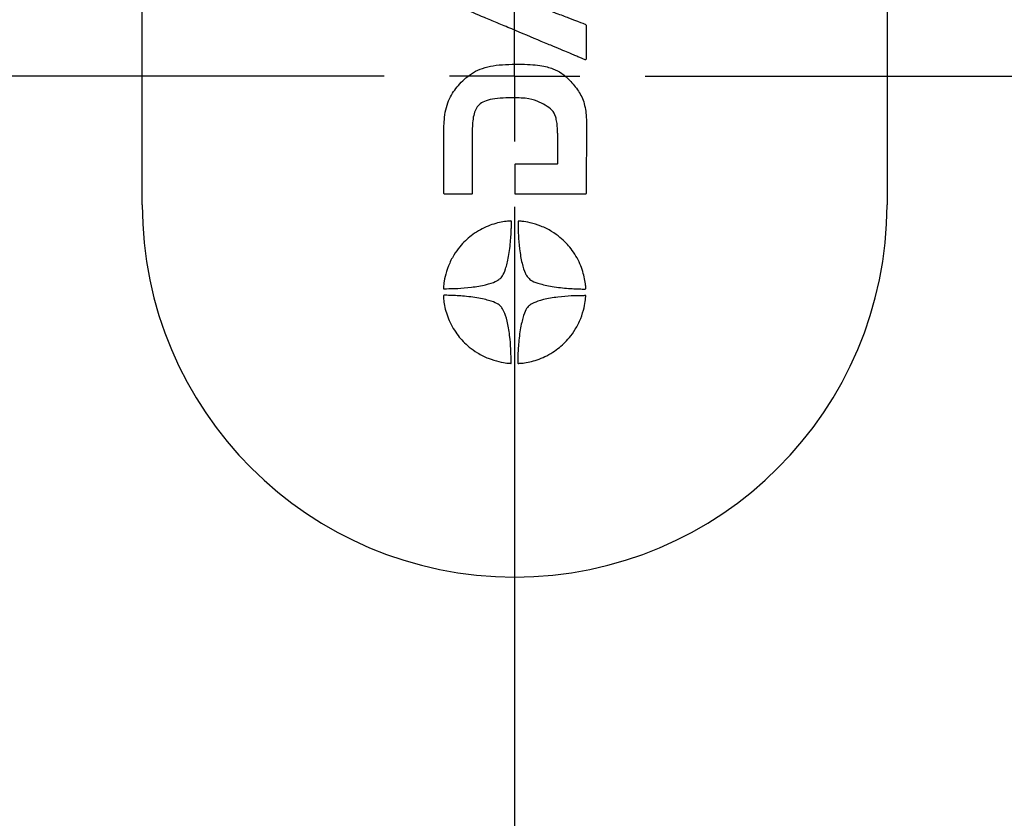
# Model space of a CAD drawing. Header units: millimetres. Extents: x 0 to 776, y 0 to 594.
# Tile 20 of 52: x 115 to 153, y 400 to 432. Entities that reach past the tile are written whole.
import ezdxf

# ---------------------------------------------------------------- set-up
doc = ezdxf.new("R2010")
doc.units = ezdxf.units.MM
doc.header["$LTSCALE"] = 2.75
doc.linetypes.add('CENTERX2', pattern=[20.32, 12.7, -2.54, 2.54, -2.54])
doc.layers.add('CENTER', color=40, linetype='CENTERX2')
doc.layers.add('DIMENSIONS', color=140, linetype='Continuous', lineweight=25)
doc.styles.add('SLDTEXTSTYLE0', font='TXT', dxfattribs={"width": 0.7})
doc.dimstyles.new('SLDDIMSTYLE0', dxfattribs={"dimtxt": 5.934521, "dimasz": 9.0805, "dimexe": 0, "dimexo": 0.0625, "dimgap": 1.48363, "dimtad": 0, "dimtih": 1, "dimtoh": 1, "dimdec": 1, "dimrnd": 1e-09, "dimzin": 4, "dimdsep": 46, "dimtxsty": 'SLDTEXTSTYLE0', "dimsah": 1, "dimcen": 0.09, "dimadec": 0, "dimazin": 1, "dimtfac": 1, "dimtdec": 1, "dimtofl": 0, "dimtmove": 0, "dimatfit": 3, "dimfxl": 0, "dimfrac": 2, "dimtolj": 1, "dimtzin": 12, "dimarcsym": 0})
doc.dimstyles.new('SLDDIMSTYLE1', dxfattribs={"dimtxt": 5.934521, "dimasz": 9.0805, "dimexe": 0, "dimexo": 0.0625, "dimgap": 1.48363, "dimtad": 0, "dimtih": 1, "dimtoh": 1, "dimdec": 1, "dimrnd": 1e-09, "dimzin": 12, "dimdsep": 46, "dimtxsty": 'SLDTEXTSTYLE0', "dimsah": 1, "dimcen": 0.09, "dimadec": 0, "dimazin": 3, "dimtfac": 1, "dimtdec": 1, "dimtofl": 0, "dimtmove": 0, "dimatfit": 3, "dimfxl": 0, "dimfrac": 2, "dimtolj": 1, "dimtzin": 12, "dimarcsym": 0})
doc.dimstyles.new('SLDDIMSTYLE5', dxfattribs={"dimtxt": 5.934521, "dimasz": 9.0805, "dimexe": 0, "dimexo": 0.0625, "dimgap": 1.48363, "dimtad": 0, "dimtih": 1, "dimtoh": 1, "dimdec": 1, "dimrnd": 1e-09, "dimzin": 12, "dimdsep": 46, "dimtxsty": 'SLDTEXTSTYLE0', "dimsah": 1, "dimcen": 0, "dimadec": 0, "dimazin": 3, "dimtfac": 1, "dimtdec": 1, "dimtofl": 0, "dimtmove": 0, "dimatfit": 3, "dimfxl": 0, "dimfrac": 2, "dimtolj": 1, "dimtzin": 12, "dimarcsym": 0})

# ---------------------------------------------------------------- blocks, each defined once
blk = doc.blocks.new('_D_20')
at = {"layer": 'DIMENSIONS'}
for p, q in [((78.056, 429.326), (56.414, 429.326)), ((65.145, 429.326), (65.145, 412.12)), ((56.328, 401.36), (54.335, 401.36)), ((54.335, 401.36), (54.335, 391.928)), ((73.963, 401.36), (75.956, 401.36)), ((75.956, 401.36), (75.956, 391.928)), ((54.335, 391.928), (56.328, 391.928)), ((75.956, 391.928), (73.963, 391.928)), ((65.145, 369.326), (65.145, 390.599)), ((130.517, 369.326), (56.414, 369.326))]:
    blk.add_line(p, q, dxfattribs=at)
for points in [[(65.145, 429.326), (63.748, 420.246), (66.542, 420.246)], [(65.145, 369.326), (66.542, 378.407), (63.748, 378.407)]]:
    blk.add_solid(points, dxfattribs=at)
at = {"layer": 'DIMENSIONS', "char_height": 5.8208, "attachment_point": 1, "style": 'SLDTEXTSTYLE0'}
for s, insert in [('60.0', (56.328, 410.192)), ('2.36', (56.328, 399.431))]:
    blk.add_mtext(s, dxfattribs=dict(at, insert=insert))
blk = doc.blocks.new('_D_22')
at = {"layer": 'DIMENSIONS'}
for p, q in [((87.969, 481.826), (28.787, 481.826)), ((37.519, 481.826), (37.519, 438.894)), ((28.701, 428.133), (26.708, 428.133)), ((26.708, 428.133), (26.708, 418.701)), ((46.336, 428.133), (48.329, 428.133)), ((48.329, 428.133), (48.329, 418.701)), ((26.708, 418.701), (28.701, 418.701)), ((48.329, 418.701), (46.336, 418.701)), ((37.519, 369.432), (37.519, 417.373)), ((130.517, 369.432), (28.787, 369.432))]:
    blk.add_line(p, q, dxfattribs=at)
for points in [[(37.519, 481.826), (36.122, 472.746), (38.916, 472.746)], [(37.519, 369.432), (38.916, 378.512), (36.122, 378.512)]]:
    blk.add_solid(points, dxfattribs=at)
at = {"layer": 'DIMENSIONS', "char_height": 5.8208, "attachment_point": 1, "style": 'SLDTEXTSTYLE0'}
for s, insert in [('112.4', (26.233, 436.965)), ('4.42', (28.701, 426.205))]:
    blk.add_mtext(s, dxfattribs=dict(at, insert=insert))
blk = doc.blocks.new('_D_24')
at = {"layer": 'DIMENSIONS'}
for p, q in [((81.11, 511.787), (79.117, 511.787)), ((79.117, 511.787), (79.117, 502.355)), ((98.745, 511.787), (100.738, 511.787)), ((100.738, 511.787), (100.738, 502.355)), ((120.688, 511.787), (103.225, 511.787)), ((126.048, 478.609), (120.688, 511.787)), ((79.117, 502.355), (81.11, 502.355)), ((100.738, 502.355), (98.745, 502.355))]:
    blk.add_line(p, q, dxfattribs=at)
blk.add_solid([(126.048, 478.609), (125.979, 487.796), (123.22, 487.35)], dxfattribs=at)
at = {"layer": 'DIMENSIONS', "char_height": 5.8208, "attachment_point": 1, "style": 'SLDTEXTSTYLE0'}
for s, insert in [('%%c', (76.63, 520.619)), ('99.8', (85.59, 520.619)), ('3.93', (81.11, 509.859))]:
    blk.add_mtext(s, dxfattribs=dict(at, insert=insert))
blk = doc.blocks.new('SW_CENTERMARKSYMBOL_6')
at = {"layer": 'CENTER', "color": 0}
for p, q in [((0, 0), (0, 2.54)), ((-5.08, 0), (-52.461, 0)), ((0, 0), (-2.54, 0)), ((0, 0), (0, -2.54)), ((0, 0), (2.54, 0)), ((5.08, 0), (52.461, 0)), ((0, -5.08), (0, -52.461))]:
    blk.add_line(p, q, dxfattribs=at)

msp = doc.modelspace()

# ---------------------------------------------------------------- linework, layer by layer
for p, q in [((119.509, 424.326), (119.509, 474.191)), ((148.509, 474.191), (148.509, 424.326))]:
    msp.add_line(p, q)
for radius in [49.921, 49.719, 47.221]:
    msp.add_circle((134.009, 429.326), radius)
msp.add_arc((134.009, 424.326), 14.5, 180, 0)
for points, knots in [([(131.677, 433.766), (131.667, 433.762), (131.67, 433.763), (131.669, 433.763), (131.67, 433.763), (131.661, 433.759), (131.649, 433.755), (131.567, 433.712), (131.492, 433.671), (131.33, 433.533), (131.25, 433.437), (131.151, 433.211), (131.129, 433.081), (131.128, 432.817), (131.149, 432.683), (131.246, 432.446), (131.325, 432.344), (131.45, 432.234), (131.492, 432.204), (131.575, 432.153), (131.615, 432.132), (131.706, 432.089), (131.757, 432.067), (131.888, 432.011), (131.969, 431.977), (132.263, 431.853), (132.527, 431.743), (132.99, 431.549), (133.157, 431.479), (133.511, 431.33), (133.7, 431.251), (134.283, 431.007), (134.694, 430.835), (135.22, 430.615), (135.381, 430.547), (135.664, 430.429), (135.786, 430.378), (136.099, 430.247), (136.234, 430.19), (136.406, 430.118), (136.458, 430.096), (136.555, 430.056), (136.6, 430.037), (136.714, 429.989), (136.759, 429.969), (136.798, 429.97), (136.798, 429.993), (136.799, 430.114), (136.799, 430.215), (136.799, 430.443), (136.799, 430.565), (136.799, 430.8), (136.799, 430.919), (136.799, 431.129), (136.8, 431.216), (136.796, 431.316), (136.795, 431.331), (136.719, 431.372), (136.637, 431.402), (136.364, 431.506), (136.248, 431.55), (135.968, 431.657), (135.803, 431.72), (135.25, 431.931), (134.801, 432.102), (134.151, 432.35), (133.939, 432.431), (133.556, 432.577), (133.384, 432.643), (133.1, 432.751), (132.988, 432.794), (132.824, 432.858), (132.771, 432.879), (132.712, 432.911), (132.705, 432.921), (132.728, 432.945), (132.758, 432.959), (132.856, 432.997), (132.923, 433.022), (133.087, 433.083), (133.183, 433.118), (133.688, 433.305), (134.159, 433.48), (134.491, 433.601), (134.538, 433.619), (134.565, 433.602), (134.569, 433.589), (134.572, 433.543), (134.573, 433.51), (134.573, 433.386), (134.573, 433.268), (134.573, 433.121), (134.573, 433.078), (134.573, 433.008), (134.573, 432.981), (134.578, 432.926), (134.583, 432.918), (134.658, 432.912), (134.695, 432.912), (134.798, 432.911), (134.864, 432.911), (135.089, 432.911), (135.27, 432.911), (135.466, 432.911), (135.52, 432.911), (135.6, 432.912), (135.627, 432.913), (135.68, 432.919), (135.683, 432.93), (135.687, 433.013), (135.686, 433.089), (135.686, 433.289), (135.686, 433.413), (135.686, 433.67), (135.686, 433.802), (135.686, 433.937), (135.687, 433.971), (135.69, 434.02), (135.694, 434.036), (135.709, 434.059), (135.722, 434.068), (135.766, 434.09), (135.797, 434.103), (135.919, 434.153), (136.038, 434.203), (136.283, 434.303), (136.407, 434.354), (136.614, 434.44), (136.694, 434.472), (136.781, 434.512), (136.792, 434.52), (136.798, 434.578), (136.799, 434.605), (136.799, 434.682), (136.799, 434.731), (136.799, 434.903), (136.799, 435.049), (136.799, 435.314), (136.799, 435.434), (136.799, 435.637), (136.799, 435.722), (136.799, 435.842), (136.8, 435.874), (136.786, 435.895), (136.768, 435.888), (136.655, 435.842), (136.561, 435.803), (136.292, 435.69), (136.116, 435.617), (135.658, 435.426), (135.373, 435.307), (134.764, 435.053), (134.443, 434.92), (133.993, 434.732), (133.848, 434.671), (133.566, 434.554), (133.429, 434.497), (133.153, 434.382), (133.014, 434.324), (132.731, 434.205), (132.587, 434.145), (132.314, 434.032), (132.186, 433.978), (131.974, 433.89), (131.891, 433.855), (131.713, 433.781), (131.687, 433.77), (131.677, 433.766)], [0, 0, 0, 0, 0.015625, 0.015625, 0.03125, 0.03125, 0.046875, 0.046875, 0.0625, 0.0625, 0.078125, 0.078125, 0.09375, 0.09375, 0.109375, 0.109375, 0.125, 0.125, 0.132812, 0.132812, 0.140625, 0.140625, 0.148437, 0.148437, 0.15625, 0.15625, 0.171875, 0.171875, 0.179687, 0.179687, 0.1875, 0.1875, 0.203125, 0.203125, 0.210938, 0.210938, 0.21875, 0.21875, 0.234375, 0.234375, 0.242188, 0.242188, 0.25, 0.25, 0.265625, 0.265625, 0.28125, 0.28125, 0.296875, 0.296875, 0.3125, 0.3125, 0.328125, 0.328125, 0.34375, 0.34375, 0.359375, 0.359375, 0.375, 0.375, 0.382813, 0.382813, 0.390625, 0.390625, 0.40625, 0.40625, 0.414063, 0.414063, 0.421875, 0.421875, 0.429688, 0.429688, 0.4375, 0.4375, 0.445313, 0.445313, 0.453125, 0.453125, 0.460938, 0.460938, 0.46875, 0.46875, 0.5, 0.5, 0.515625, 0.515625, 0.523438, 0.523438, 0.53125, 0.53125, 0.546875, 0.546875, 0.554688, 0.554688, 0.5625, 0.5625, 0.578125, 0.578125, 0.585938, 0.585938, 0.59375, 0.59375, 0.609375, 0.609375, 0.617188, 0.617188, 0.625, 0.625, 0.640625, 0.640625, 0.65625, 0.65625, 0.671875, 0.671875, 0.6875, 0.6875, 0.695313, 0.695313, 0.703125, 0.703125, 0.710938, 0.710938, 0.71875, 0.71875, 0.734375, 0.734375, 0.75, 0.75, 0.765625, 0.765625, 0.78125, 0.78125, 0.789062, 0.789062, 0.796875, 0.796875, 0.8125, 0.8125, 0.828125, 0.828125, 0.84375, 0.84375, 0.859375, 0.859375, 0.875, 0.875, 0.890625, 0.890625, 0.90625, 0.90625, 0.921875, 0.921875, 0.9375, 0.9375, 0.945312, 0.945312, 0.953125, 0.953125, 0.960937, 0.960937, 0.96875, 0.96875, 0.976563, 0.976563, 0.984375, 0.984375, 1, 1, 1, 1]), ([(135.686, 426.979), (135.686, 426.935), (135.686, 426.887), (135.686, 426.762), (135.686, 426.686), (135.686, 426.523), (135.686, 426.439), (135.686, 426.287), (135.686, 426.219), (135.686, 426.046), (135.686, 425.976), (135.686, 425.93), (135.686, 425.923), (135.68, 425.916), (135.674, 425.916), (135.643, 425.915), (135.618, 425.915), (135.542, 425.915), (135.492, 425.915), (135.313, 425.915), (135.158, 425.915), (134.879, 425.915), (134.778, 425.915), (134.574, 425.915), (134.471, 425.915), (134.291, 425.915), (134.215, 425.915), (134.107, 425.915), (134.075, 425.916), (134.038, 425.914), (134.032, 425.912), (134.027, 425.894), (134.027, 425.878), (134.027, 425.793), (134.027, 425.68), (134.027, 425.441), (134.027, 425.321), (134.027, 425.083), (134.027, 424.959), (134.027, 424.829), (134.027, 424.797), (134.027, 424.756), (134.028, 424.747), (134.034, 424.737), (134.041, 424.737), (134.074, 424.736), (134.102, 424.736), (134.181, 424.736), (134.232, 424.736), (134.353, 424.736), (134.422, 424.736), (134.588, 424.736), (134.685, 424.736), (134.918, 424.736), (135.053, 424.736), (135.343, 424.736), (135.497, 424.736), (135.788, 424.736), (135.924, 424.736), (136.272, 424.736), (136.426, 424.736), (136.606, 424.736), (136.655, 424.736), (136.729, 424.736), (136.752, 424.736), (136.779, 424.738), (136.784, 424.739), (136.789, 424.756), (136.789, 424.771), (136.79, 424.862), (136.791, 424.986), (136.793, 425.276), (136.795, 425.44), (136.798, 425.82), (136.8, 426.033), (136.803, 426.42), (136.804, 426.593), (136.807, 426.914), (136.809, 427.059), (136.81, 427.205), (136.81, 427.206), (136.81, 427.246), (136.81, 427.267), (136.81, 427.327), (136.81, 427.366), (136.81, 427.442), (136.81, 427.478), (136.808, 427.554), (136.807, 427.597), (136.8, 427.719), (136.795, 427.799), (136.774, 427.984), (136.758, 428.087), (136.714, 428.284), (136.685, 428.377), (136.614, 428.547), (136.573, 428.623), (136.479, 428.771), (136.427, 428.842), (136.315, 428.984), (136.256, 429.055), (136.135, 429.188), (136.074, 429.25), (135.955, 429.357), (135.897, 429.402), (135.729, 429.52), (135.624, 429.573), (135.362, 429.672), (135.206, 429.717), (134.88, 429.764), (134.755, 429.776), (134.474, 429.792), (134.318, 429.796), (133.992, 429.798), (133.823, 429.795), (133.492, 429.779), (133.331, 429.765), (132.878, 429.692), (132.62, 429.6), (132.192, 429.35), (132.021, 429.194), (131.805, 428.955), (131.739, 428.875), (131.617, 428.709), (131.56, 428.623), (131.458, 428.431), (131.413, 428.324), (131.341, 428.089), (131.313, 427.959), (131.277, 427.704), (131.267, 427.58), (131.257, 427.372), (131.256, 427.288), (131.255, 427.13), (131.255, 427.052), (131.255, 426.845), (131.255, 426.716), (131.255, 426.417), (131.255, 426.249), (131.255, 425.91), (131.255, 425.739), (131.255, 425.419), (131.255, 425.271), (131.255, 425.026), (131.255, 424.932), (131.255, 424.808), (131.255, 424.776), (131.26, 424.743), (131.264, 424.739), (131.294, 424.736), (131.319, 424.736), (131.401, 424.736), (131.456, 424.736), (131.653, 424.736), (131.822, 424.736), (132.047, 424.736), (132.117, 424.736), (132.23, 424.736), (132.273, 424.736), (132.328, 424.737), (132.341, 424.737), (132.355, 424.746), (132.356, 424.756), (132.357, 424.808), (132.357, 424.853), (132.357, 424.985), (132.357, 425.073), (132.357, 425.271), (132.357, 425.381), (132.357, 425.606), (132.357, 425.723), (132.357, 425.963), (132.357, 426.087), (132.357, 426.337), (132.357, 426.462), (132.357, 426.689), (132.357, 426.79), (132.357, 426.958), (132.357, 427.025), (132.357, 427.159), (132.358, 427.229), (132.364, 427.396), (132.369, 427.491), (132.391, 427.683), (132.408, 427.778), (132.455, 427.947), (132.486, 428.021), (132.604, 428.216), (132.715, 428.311), (132.997, 428.409), (133.112, 428.434), (133.375, 428.468), (133.523, 428.477), (133.816, 428.488), (133.96, 428.488), (134.215, 428.484), (134.327, 428.479), (134.621, 428.451), (134.763, 428.412), (135.002, 428.315), (135.104, 428.259), (135.301, 428.14), (135.391, 428.077), (135.525, 427.935), (135.573, 427.856), (135.626, 427.684), (135.64, 427.618), (135.663, 427.473), (135.671, 427.395), (135.681, 427.247), (135.683, 427.178), (135.686, 427.067), (135.686, 427.023), (135.686, 426.979)], [0, 0, 0, 0, 0.007812, 0.007812, 0.015625, 0.015625, 0.023437, 0.023437, 0.03125, 0.03125, 0.046875, 0.046875, 0.054687, 0.054687, 0.0625, 0.0625, 0.070312, 0.070312, 0.078125, 0.078125, 0.09375, 0.09375, 0.101562, 0.101562, 0.109375, 0.109375, 0.117187, 0.117187, 0.125, 0.125, 0.132812, 0.132812, 0.140625, 0.140625, 0.15625, 0.15625, 0.171875, 0.171875, 0.1875, 0.1875, 0.195312, 0.195312, 0.203125, 0.203125, 0.210937, 0.210937, 0.21875, 0.21875, 0.226562, 0.226562, 0.234375, 0.234375, 0.242187, 0.242187, 0.25, 0.25, 0.257812, 0.257812, 0.265625, 0.265625, 0.28125, 0.28125, 0.289062, 0.289062, 0.296875, 0.296875, 0.304687, 0.304687, 0.3125, 0.3125, 0.328125, 0.328125, 0.34375, 0.34375, 0.359375, 0.359375, 0.375, 0.375, 0.390625, 0.390625, 0.40625, 0.40625, 0.414062, 0.414062, 0.421875, 0.421875, 0.429687, 0.429687, 0.4375, 0.4375, 0.445312, 0.445312, 0.453125, 0.453125, 0.460937, 0.460937, 0.46875, 0.46875, 0.476562, 0.476562, 0.484375, 0.484375, 0.492187, 0.492187, 0.5, 0.5, 0.515625, 0.515625, 0.53125, 0.53125, 0.539063, 0.539063, 0.546875, 0.546875, 0.554688, 0.554688, 0.5625, 0.5625, 0.578125, 0.578125, 0.59375, 0.59375, 0.601563, 0.601563, 0.609375, 0.609375, 0.617188, 0.617188, 0.625, 0.625, 0.632813, 0.632813, 0.640625, 0.640625, 0.648438, 0.648438, 0.65625, 0.65625, 0.664063, 0.664063, 0.671875, 0.671875, 0.679688, 0.679688, 0.6875, 0.6875, 0.695313, 0.695313, 0.703125, 0.703125, 0.710938, 0.710938, 0.71875, 0.71875, 0.734375, 0.734375, 0.742188, 0.742188, 0.75, 0.75, 0.757813, 0.757813, 0.765625, 0.765625, 0.773438, 0.773438, 0.78125, 0.78125, 0.789063, 0.789063, 0.796875, 0.796875, 0.804688, 0.804688, 0.8125, 0.8125, 0.820313, 0.820313, 0.828125, 0.828125, 0.835938, 0.835938, 0.84375, 0.84375, 0.851563, 0.851563, 0.859375, 0.859375, 0.875, 0.875, 0.882813, 0.882813, 0.890625, 0.890625, 0.898438, 0.898438, 0.90625, 0.90625, 0.921875, 0.921875, 0.9375, 0.9375, 0.953125, 0.953125, 0.96875, 0.96875, 0.976562, 0.976562, 0.984375, 0.984375, 0.992188, 0.992188, 1, 1, 1, 1]), ([(131.237, 421.079), (131.238, 421.101), (131.241, 421.146), (131.258, 421.295), (131.273, 421.399), (131.332, 421.653), (131.376, 421.799), (131.492, 422.09), (131.565, 422.235), (131.719, 422.488), (131.797, 422.593), (131.947, 422.774), (132.019, 422.851), (132.165, 422.993), (132.237, 423.055), (132.401, 423.18), (132.497, 423.245), (132.7, 423.369), (132.8, 423.421), (133, 423.507), (133.101, 423.543), (133.299, 423.604), (133.393, 423.63), (133.574, 423.666), (133.665, 423.677), (133.766, 423.686), (133.793, 423.688), (133.832, 423.691), (133.845, 423.692), (133.872, 423.693), (133.878, 423.692), (133.886, 423.67), (133.886, 423.652), (133.886, 423.588), (133.885, 423.535), (133.879, 423.371), (133.877, 423.303), (133.869, 423.139), (133.863, 423.044), (133.838, 422.738), (133.81, 422.51), (133.738, 422.116), (133.696, 421.951), (133.618, 421.706), (133.578, 421.62), (133.518, 421.527), (133.498, 421.503), (133.462, 421.463), (133.445, 421.449), (133.408, 421.42), (133.387, 421.406), (133.332, 421.373), (133.298, 421.353), (133.169, 421.292), (133.045, 421.247), (132.718, 421.17), (132.517, 421.137), (132.132, 421.089), (131.949, 421.075), (131.647, 421.06), (131.527, 421.058), (131.367, 421.055), (131.33, 421.055), (131.284, 421.055), (131.271, 421.055), (131.236, 421.055), (131.236, 421.055), (131.236, 421.055), (131.236, 421.054), (131.236, 421.056), (131.236, 421.057), (131.237, 421.079)], [0, 0, 0, 0, 0.03125, 0.03125, 0.0625, 0.0625, 0.09375, 0.09375, 0.125, 0.125, 0.15625, 0.15625, 0.1875, 0.1875, 0.21875, 0.21875, 0.25, 0.25, 0.28125, 0.28125, 0.3125, 0.3125, 0.34375, 0.34375, 0.375, 0.375, 0.390625, 0.390625, 0.40625, 0.40625, 0.4375, 0.4375, 0.46875, 0.46875, 0.5, 0.5, 0.515625, 0.515625, 0.53125, 0.53125, 0.5625, 0.5625, 0.59375, 0.59375, 0.625, 0.625, 0.640625, 0.640625, 0.65625, 0.65625, 0.671875, 0.671875, 0.6875, 0.6875, 0.71875, 0.71875, 0.75, 0.75, 0.78125, 0.78125, 0.8125, 0.8125, 0.84375, 0.84375, 0.875, 0.875, 0.9375, 0.9375, 0.96875, 0.96875, 1, 1, 1, 1]), ([(134.167, 423.689), (134.19, 423.688), (134.235, 423.686), (134.383, 423.669), (134.488, 423.653), (134.741, 423.594), (134.887, 423.551), (135.178, 423.434), (135.323, 423.361), (135.576, 423.208), (135.681, 423.13), (135.862, 422.98), (135.939, 422.907), (136.081, 422.761), (136.144, 422.689), (136.268, 422.526), (136.334, 422.429), (136.457, 422.227), (136.51, 422.127), (136.596, 421.927), (136.631, 421.825), (136.693, 421.628), (136.718, 421.533), (136.754, 421.352), (136.765, 421.262), (136.775, 421.161), (136.777, 421.133), (136.78, 421.094), (136.78, 421.082), (136.781, 421.055), (136.78, 421.048), (136.758, 421.04), (136.74, 421.04), (136.676, 421.041), (136.624, 421.042), (136.46, 421.047), (136.391, 421.05), (136.227, 421.058), (136.132, 421.064), (135.827, 421.089), (135.598, 421.117), (135.204, 421.189), (135.04, 421.231), (134.794, 421.308), (134.708, 421.348), (134.615, 421.409), (134.591, 421.428), (134.552, 421.465), (134.537, 421.481), (134.508, 421.518), (134.494, 421.539), (134.461, 421.594), (134.442, 421.629), (134.38, 421.758), (134.336, 421.882), (134.258, 422.209), (134.225, 422.41), (134.177, 422.795), (134.163, 422.977), (134.148, 423.279), (134.146, 423.4), (134.143, 423.56), (134.143, 423.597), (134.143, 423.642), (134.143, 423.656), (134.143, 423.69), (134.143, 423.691), (134.143, 423.691), (134.143, 423.691), (134.144, 423.691), (134.145, 423.691), (134.167, 423.689)], [0, 0, 0, 0, 0.03125, 0.03125, 0.0625, 0.0625, 0.09375, 0.09375, 0.125, 0.125, 0.15625, 0.15625, 0.1875, 0.1875, 0.21875, 0.21875, 0.25, 0.25, 0.28125, 0.28125, 0.3125, 0.3125, 0.34375, 0.34375, 0.375, 0.375, 0.390625, 0.390625, 0.40625, 0.40625, 0.4375, 0.4375, 0.46875, 0.46875, 0.5, 0.5, 0.515625, 0.515625, 0.53125, 0.53125, 0.5625, 0.5625, 0.59375, 0.59375, 0.625, 0.625, 0.640625, 0.640625, 0.65625, 0.65625, 0.671875, 0.671875, 0.6875, 0.6875, 0.71875, 0.71875, 0.75, 0.75, 0.78125, 0.78125, 0.8125, 0.8125, 0.84375, 0.84375, 0.875, 0.875, 0.9375, 0.9375, 0.96875, 0.96875, 1, 1, 1, 1]), ([(133.847, 418.149), (133.825, 418.15), (133.78, 418.153), (133.632, 418.169), (133.527, 418.185), (133.274, 418.244), (133.128, 418.288), (132.837, 418.404), (132.692, 418.477), (132.439, 418.63), (132.333, 418.709), (132.153, 418.858), (132.075, 418.931), (131.934, 419.077), (131.871, 419.149), (131.747, 419.312), (131.681, 419.409), (131.558, 419.612), (131.505, 419.712), (131.419, 419.911), (131.384, 420.013), (131.322, 420.21), (131.297, 420.305), (131.261, 420.486), (131.25, 420.576), (131.24, 420.678), (131.238, 420.705), (131.235, 420.744), (131.234, 420.757), (131.233, 420.784), (131.235, 420.79), (131.257, 420.798), (131.274, 420.798), (131.339, 420.797), (131.391, 420.797), (131.555, 420.791), (131.624, 420.789), (131.788, 420.78), (131.883, 420.775), (132.188, 420.75), (132.417, 420.722), (132.811, 420.649), (132.975, 420.608), (133.221, 420.53), (133.307, 420.49), (133.4, 420.43), (133.424, 420.41), (133.463, 420.374), (133.478, 420.357), (133.507, 420.32), (133.521, 420.299), (133.554, 420.244), (133.573, 420.21), (133.635, 420.081), (133.679, 419.957), (133.757, 419.629), (133.79, 419.429), (133.837, 419.044), (133.852, 418.861), (133.867, 418.559), (133.869, 418.438), (133.871, 418.279), (133.871, 418.242), (133.872, 418.196), (133.872, 418.183), (133.872, 418.148), (133.872, 418.148), (133.872, 418.148), (133.872, 418.148), (133.871, 418.148), (133.87, 418.148), (133.847, 418.149)], [0, 0, 0, 0, 0.03125, 0.03125, 0.0625, 0.0625, 0.09375, 0.09375, 0.125, 0.125, 0.15625, 0.15625, 0.1875, 0.1875, 0.21875, 0.21875, 0.25, 0.25, 0.28125, 0.28125, 0.3125, 0.3125, 0.34375, 0.34375, 0.375, 0.375, 0.390625, 0.390625, 0.40625, 0.40625, 0.4375, 0.4375, 0.46875, 0.46875, 0.5, 0.5, 0.515625, 0.515625, 0.53125, 0.53125, 0.5625, 0.5625, 0.59375, 0.59375, 0.625, 0.625, 0.640625, 0.640625, 0.65625, 0.65625, 0.671875, 0.671875, 0.6875, 0.6875, 0.71875, 0.71875, 0.75, 0.75, 0.78125, 0.78125, 0.8125, 0.8125, 0.84375, 0.84375, 0.875, 0.875, 0.9375, 0.9375, 0.96875, 0.96875, 1, 1, 1, 1]), ([(136.778, 420.759), (136.776, 420.737), (136.774, 420.692), (136.757, 420.543), (136.742, 420.439), (136.683, 420.186), (136.639, 420.04), (136.523, 419.749), (136.449, 419.603), (136.296, 419.351), (136.218, 419.245), (136.068, 419.064), (135.996, 418.987), (135.85, 418.846), (135.778, 418.783), (135.614, 418.659), (135.518, 418.593), (135.315, 418.47), (135.215, 418.417), (135.015, 418.331), (134.913, 418.295), (134.716, 418.234), (134.622, 418.209), (134.44, 418.173), (134.35, 418.162), (134.249, 418.152), (134.222, 418.15), (134.182, 418.147), (134.17, 418.146), (134.143, 418.145), (134.137, 418.146), (134.129, 418.169), (134.128, 418.186), (134.129, 418.251), (134.13, 418.303), (134.135, 418.467), (134.138, 418.536), (134.146, 418.699), (134.152, 418.795), (134.177, 419.1), (134.205, 419.328), (134.277, 419.723), (134.319, 419.887), (134.397, 420.133), (134.436, 420.219), (134.497, 420.311), (134.517, 420.336), (134.553, 420.375), (134.569, 420.39), (134.607, 420.418), (134.627, 420.432), (134.683, 420.466), (134.717, 420.485), (134.846, 420.546), (134.97, 420.591), (135.297, 420.668), (135.498, 420.702), (135.883, 420.749), (136.066, 420.763), (136.368, 420.779), (136.488, 420.781), (136.648, 420.783), (136.685, 420.783), (136.73, 420.784), (136.744, 420.784), (136.778, 420.784), (136.779, 420.784), (136.779, 420.784), (136.779, 420.784), (136.779, 420.783), (136.779, 420.782), (136.778, 420.759)], [0, 0, 0, 0, 0.03125, 0.03125, 0.0625, 0.0625, 0.09375, 0.09375, 0.125, 0.125, 0.15625, 0.15625, 0.1875, 0.1875, 0.21875, 0.21875, 0.25, 0.25, 0.28125, 0.28125, 0.3125, 0.3125, 0.34375, 0.34375, 0.375, 0.375, 0.390625, 0.390625, 0.40625, 0.40625, 0.4375, 0.4375, 0.46875, 0.46875, 0.5, 0.5, 0.515625, 0.515625, 0.53125, 0.53125, 0.5625, 0.5625, 0.59375, 0.59375, 0.625, 0.625, 0.640625, 0.640625, 0.65625, 0.65625, 0.671875, 0.671875, 0.6875, 0.6875, 0.71875, 0.71875, 0.75, 0.75, 0.78125, 0.78125, 0.8125, 0.8125, 0.84375, 0.84375, 0.875, 0.875, 0.9375, 0.9375, 0.96875, 0.96875, 1, 1, 1, 1])]:
    msp.add_open_spline(points, degree=3, knots=knots)

# ---------------------------------------------------------------- block references
at = {"layer": 'CENTER'}
msp.add_blockref('SW_CENTERMARKSYMBOL_6', (134.009, 429.326), dxfattribs=at)

# ---------------------------------------------------------------- dimensions: what is measured, and where the dimension line sits
at = {"layer": 'DIMENSIONS'}
dim = msp.add_diameter_dim_2p(p1=(141.971, 380.044), p2=(126.048, 478.609), dimstyle='SLDDIMSTYLE5', dxfattribs=at)
dim.commit()
dim.dimension.update_dxf_attribs({"geometry": '_D_24', "text_midpoint": (89.928, 511.787), "dimtype": 163})
for base, p1, p2, dimstyle, picture, middle in [((37.519, 369.432), (91.462, 481.826), (134.009, 369.432), 'SLDDIMSTYLE1', '_D_22', (37.519, 428.133)), ((65.145, 369.326), (81.548, 429.326), (134.009, 369.326), 'SLDDIMSTYLE0', '_D_20', (65.145, 401.36))]:
    dim = msp.add_linear_dim(base=base, p1=p1, p2=p2, angle=90, dimstyle=dimstyle, dxfattribs=at)
    dim.commit()
    dim.dimension.update_dxf_attribs({"geometry": picture, "text_midpoint": middle, "dimtype": 160})

doc.saveas('drawing.dxf')
